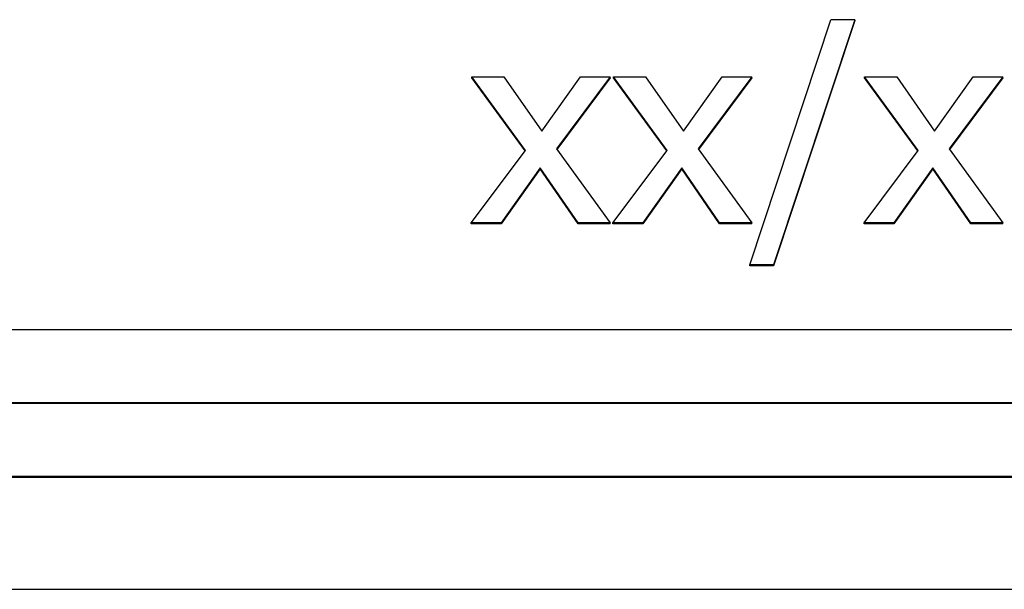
# Model space of a CAD drawing. Header units: inches. Extents: x 0.6 to 16.3, y 0.2 to 11.5.
# Tile 17 of 35: x 5.008 to 5.26, y 6.949 to 7.095. Entities that reach past the tile are written whole.
import ezdxf

# ---------------------------------------------------------------- set-up
doc = ezdxf.new("R2010")
doc.units = ezdxf.units.IN
doc.header["$MEASUREMENT"] = 0

msp = doc.modelspace()

# ---------------------------------------------------------------- linework, layer by layer
at = {"color": 7, "linetype": 'Continuous', "lineweight": 25}
for p, q in [((5.19517, 7.03247), (5.21596, 7.09529)), ((5.22209, 7.09529), (5.20122, 7.03247)), ((5.22209, 7.09505), (5.20122, 7.03223)), ((5.22209, 7.09529), (5.21596, 7.09529)), ((5.22209, 7.09529), (5.22209, 7.09505)), ((5.13764, 7.0618), (5.1239, 7.08065)), ((5.1239, 7.08065), (5.13215, 7.08065)), ((5.1239, 7.08041), (5.1239, 7.08065)), ((5.13755, 7.06169), (5.1239, 7.08041)), ((5.13215, 7.08065), (5.14183, 7.06673)), ((5.14183, 7.06673), (5.15173, 7.08065)), ((5.15938, 7.08065), (5.14559, 7.06221)), ((5.15938, 7.08041), (5.14568, 7.06209)), ((5.15173, 7.08065), (5.15938, 7.08065)), ((5.15938, 7.08041), (5.15938, 7.08065)), ((5.17395, 7.0618), (5.1602, 7.08065)), ((5.1602, 7.08065), (5.16846, 7.08065)), ((5.1602, 7.08041), (5.1602, 7.08065)), ((5.17386, 7.06169), (5.1602, 7.08041)), ((5.16846, 7.08065), (5.17814, 7.06673)), ((5.17814, 7.06673), (5.18804, 7.08065)), ((5.19569, 7.08065), (5.1819, 7.06221)), ((5.19569, 7.08041), (5.18199, 7.06209)), ((5.18804, 7.08065), (5.19569, 7.08065)), ((5.19569, 7.08041), (5.19569, 7.08065)), ((5.2383, 7.0618), (5.22456, 7.08065)), ((5.22456, 7.08065), (5.23281, 7.08065)), ((5.22456, 7.08041), (5.22456, 7.08065)), ((5.23821, 7.06169), (5.22456, 7.08041)), ((5.23281, 7.08065), (5.24249, 7.06673)), ((5.24249, 7.06673), (5.25239, 7.08065)), ((5.26004, 7.08065), (5.24625, 7.06221)), ((5.26004, 7.08041), (5.24634, 7.06209)), ((5.25239, 7.08065), (5.26004, 7.08065)), ((5.26004, 7.08041), (5.26004, 7.08065)), ((5.12377, 7.04328), (5.13764, 7.0618)), ((5.14559, 7.06221), (5.15938, 7.04328)), ((5.16007, 7.04328), (5.17395, 7.0618)), ((5.1819, 7.06221), (5.19569, 7.04328)), ((5.22443, 7.04328), (5.2383, 7.0618)), ((5.24625, 7.06221), (5.26004, 7.04328)), ((5.1414, 7.05732), (5.13142, 7.04328)), ((5.1414, 7.05709), (5.13142, 7.04304)), ((5.1414, 7.05709), (5.1414, 7.05732)), ((5.15113, 7.04328), (5.1414, 7.05732)), ((5.15113, 7.04304), (5.1414, 7.05709)), ((5.17771, 7.05732), (5.16772, 7.04328)), ((5.17771, 7.05709), (5.16772, 7.04304)), ((5.17771, 7.05709), (5.17771, 7.05732)), ((5.18743, 7.04328), (5.17771, 7.05732)), ((5.18743, 7.04304), (5.17771, 7.05709)), ((5.24206, 7.05732), (5.23208, 7.04328)), ((5.24206, 7.05709), (5.23208, 7.04304)), ((5.24206, 7.05709), (5.24206, 7.05732)), ((5.25178, 7.04328), (5.24206, 7.05732)), ((5.25178, 7.04304), (5.24206, 7.05709)), ((5.13142, 7.04328), (5.12377, 7.04328)), ((5.12377, 7.04304), (5.12377, 7.04328)), ((5.13142, 7.04304), (5.12377, 7.04304)), ((5.13142, 7.04304), (5.13142, 7.04328)), ((5.15113, 7.04304), (5.15113, 7.04328)), ((5.15938, 7.04328), (5.15113, 7.04328)), ((5.15938, 7.04304), (5.15113, 7.04304)), ((5.15938, 7.04304), (5.15938, 7.04328)), ((5.16772, 7.04328), (5.16007, 7.04328)), ((5.16007, 7.04304), (5.16007, 7.04328)), ((5.16772, 7.04304), (5.16007, 7.04304)), ((5.16772, 7.04304), (5.16772, 7.04328)), ((5.18743, 7.04304), (5.18743, 7.04328)), ((5.19569, 7.04328), (5.18743, 7.04328)), ((5.19569, 7.04304), (5.18743, 7.04304)), ((5.19569, 7.04304), (5.19569, 7.04328)), ((5.23208, 7.04328), (5.22443, 7.04328)), ((5.22443, 7.04304), (5.22443, 7.04328)), ((5.23208, 7.04304), (5.22443, 7.04304)), ((5.23208, 7.04304), (5.23208, 7.04328)), ((5.25178, 7.04304), (5.25178, 7.04328)), ((5.26004, 7.04328), (5.25178, 7.04328)), ((5.26004, 7.04304), (5.25178, 7.04304)), ((5.26004, 7.04304), (5.26004, 7.04328)), ((5.20122, 7.03247), (5.19517, 7.03247)), ((5.19517, 7.03223), (5.19517, 7.03247)), ((5.20122, 7.03223), (5.19517, 7.03223)), ((5.20122, 7.03223), (5.20122, 7.03247)), ((5.43321, 7.01587), (3.84655, 7.01587)), ((5.45321, 6.9972), (3.82655, 6.9972)), ((5.45321, 6.99696), (3.82655, 6.99696)), ((5.45321, 6.97829), (3.82655, 6.97829)), ((5.45321, 6.97805), (3.82655, 6.97805)), ((3.6828, 6.9494), (5.59862, 6.9494))]:
    msp.add_line(p, q, dxfattribs=at)

doc.saveas('drawing.dxf')
